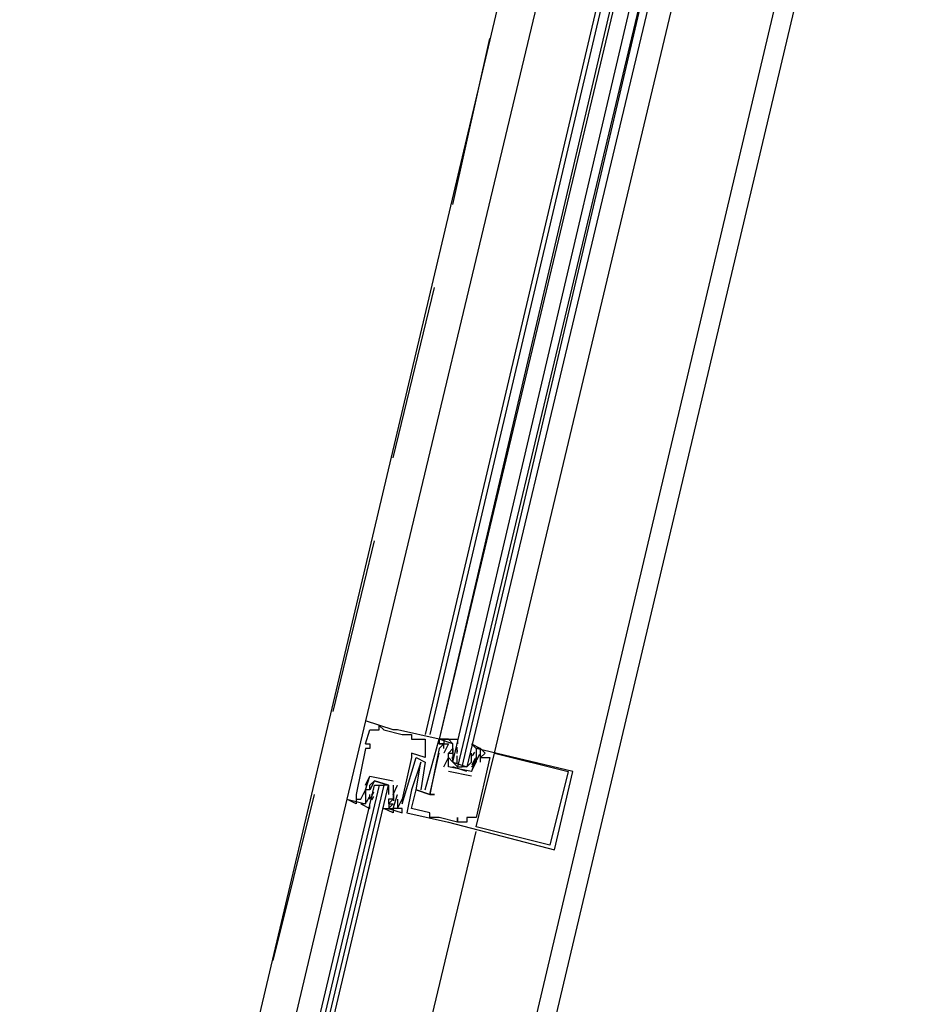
# Model space of a CAD drawing. Header units: feet. Extents: x -79 to 198, y -22 to 181.
# Tile 14 of 256: x 66.36 to 69, y 13.96 to 16.81. Entities that reach past the tile are written whole.
import ezdxf

# ---------------------------------------------------------------- set-up
doc = ezdxf.new("R2010")
doc.units = ezdxf.units.FT
doc.layers.add('A-LINEA', color=7, linetype='CONTINUOUS')

msp = doc.modelspace()

# ---------------------------------------------------------------- linework, layer by layer
at = {"layer": 'A-LINEA'}
for p, q in [((66.9467, 9.8444), (69, 18.5244)), ((66.36, 10.9911), (68.1067, 18.3778)), ((67.12, 10.8178), (68.8667, 18.2044)), ((68.12, 17.9511), (67.36, 14.7778)), ((68.28, 17.9111), (67.5333, 14.7378)), ((68.2933, 17.9111), (67.5467, 14.7378)), ((68.32, 17.9111), (67.5733, 14.7244)), ((68.3333, 17.9111), (67.5733, 14.7244)), ((67.7333, 14.6844), (68.4933, 17.8711)), ((67.6133, 16.2711), (67.72, 16.7511)), ((67.44, 15.5378), (67.56, 16.0311)), ((67.2667, 14.8044), (67.3867, 15.2978)), ((67.36, 14.7778), (67.36, 14.7778)), ((67.3733, 14.7511), (67.3733, 14.7511)), ((67.3867, 14.7511), (67.3867, 14.7511)), ((67.4, 14.7644), (67.4, 14.7644)), ((67.4, 14.7511), (67.4, 14.7511)), ((67.4133, 14.7511), (67.4133, 14.7511)), ((67.44, 14.7511), (67.44, 14.7511)), ((67.4533, 14.7511), (67.4533, 14.7511)), ((67.4667, 14.7378), (67.4667, 14.7378)), ((67.48, 14.7378), (67.48, 14.7378)), ((67.4933, 14.7378), (67.4933, 14.7378)), ((67.4933, 14.7244), (67.4933, 14.7244)), ((67.5333, 14.7244), (67.5333, 14.7244)), ((67.5733, 14.7244), (67.5733, 14.7244)), ((67.5733, 14.7244), (67.5733, 14.7244)), ((67.5733, 14.7244), (67.5733, 14.7244)), ((67.5733, 14.7244), (67.5733, 14.7244)), ((67.5733, 14.7244), (67.5733, 14.7244)), ((67.5733, 14.7244), (67.5733, 14.7244)), ((67.5867, 14.7244), (67.5867, 14.7244)), ((67.36, 14.7111), (67.36, 14.7111)), ((67.36, 14.6978), (67.36, 14.6978)), ((67.3733, 14.7111), (67.3733, 14.7111)), ((67.3733, 14.6978), (67.3733, 14.6978)), ((67.5733, 14.7111), (67.5733, 14.7111)), ((67.5733, 14.7111), (67.5733, 14.7111)), ((67.5733, 14.6978), (67.5733, 14.6978)), ((67.5733, 14.6978), (67.5733, 14.6978)), ((67.5867, 14.7111), (67.5867, 14.7111)), ((67.5867, 14.7111), (67.5867, 14.7111)), ((67.5867, 14.7111), (67.5867, 14.7111)), ((67.5867, 14.6978), (67.5867, 14.6978)), ((67.6, 14.7111), (67.6, 14.7111)), ((67.6133, 14.7111), (67.6133, 14.7111)), ((67.6133, 14.6978), (67.6133, 14.6978)), ((67.6133, 14.6978), (67.6133, 14.6844)), ((67.6265, 14.688), (67.6255, 14.6999)), ((67.6259, 14.6827), (67.6256, 14.701)), ((67.6667, 14.6978), (67.6667, 14.6978)), ((67.68, 14.6978), (67.68, 14.6978)), ((67.6933, 14.6978), (67.6933, 14.6978)), ((67.4933, 14.6844), (67.4933, 14.6844)), ((67.4933, 14.6711), (67.4933, 14.6711)), ((67.5067, 14.6711), (67.5067, 14.6711)), ((67.5333, 14.6711), (67.5333, 14.6711)), ((67.5733, 14.6844), (67.5733, 14.6844)), ((67.5867, 14.6844), (67.5867, 14.6844)), ((67.5867, 14.6444), (67.6, 14.6711)), ((67.6, 14.6844), (67.6, 14.6844)), ((67.6, 14.6844), (67.6, 14.6844)), ((67.6, 14.6711), (67.6, 14.6711)), ((67.6132, 14.6613), (67.6122, 14.6732)), ((67.6133, 14.6844), (67.6133, 14.6844)), ((67.6133, 14.6844), (67.6133, 14.6844)), ((67.6133, 14.6711), (67.6133, 14.6711)), ((67.6258, 14.6555), (67.6252, 14.6759)), ((67.6667, 14.6711), (67.6667, 14.6844)), ((67.6667, 14.6711), (67.6667, 14.6711)), ((67.678, 14.6683), (67.6684, 14.6503)), ((67.6752, 14.6867), (67.6689, 14.6765)), ((67.68, 14.6844), (67.68, 14.6844)), ((67.68, 14.6711), (67.68, 14.6578)), ((67.68, 14.6711), (67.68, 14.6711)), ((67.68, 14.6711), (67.68, 14.6711)), ((67.6903, 14.6803), (67.6818, 14.6641)), ((67.6933, 14.6711), (67.6933, 14.6711)), ((67.7067, 14.6844), (67.7067, 14.6844)), ((67.72, 14.6711), (67.72, 14.6711)), ((67.7333, 14.6844), (67.7333, 14.6844)), ((67.52, 14.6578), (67.52, 14.6578)), ((67.5333, 14.6578), (67.5333, 14.6578)), ((67.5867, 14.6444), (67.5867, 14.6444)), ((67.6, 14.6444), (67.6, 14.6444)), ((67.6, 14.6444), (67.6, 14.6444)), ((67.6533, 14.6311), (67.6133, 14.6444)), ((67.6267, 14.6444), (67.64, 14.6444)), ((67.6533, 14.6444), (67.6533, 14.6444)), ((67.6667, 14.6578), (67.6667, 14.6578)), ((67.6752, 14.66), (67.6689, 14.6498)), ((67.68, 14.6578), (67.68, 14.6578)), ((67.68, 14.6578), (67.68, 14.6578)), ((67.68, 14.6578), (67.68, 14.6578)), ((67.6933, 14.6578), (67.6933, 14.6578)), ((67.3733, 14.6178), (67.3733, 14.6178)), ((67.3733, 14.6178), (67.3733, 14.6178)), ((67.6667, 14.6178), (67.6, 14.6311)), ((67.6, 14.6311), (67.6, 14.6311)), ((67.6667, 14.6311), (67.6667, 14.6311)), ((67.6667, 14.6311), (67.6667, 14.6311)), ((67.6667, 14.6178), (67.6667, 14.6178)), ((67.9467, 14.6311), (67.9467, 14.6311)), ((67.96, 14.6311), (67.96, 14.6311)), ((67.36, 14.5911), (67.36, 14.5911)), ((67.4, 14.5911), (67.4133, 14.5911)), ((67.44, 14.6044), (67.44, 14.6044)), ((67.44, 14.6044), (67.44, 14.6044)), ((67.44, 14.5911), (67.44, 14.5911)), ((67.44, 14.5911), (67.44, 14.5911)), ((67.4533, 14.5911), (67.4533, 14.5911)), ((67.0933, 14.0844), (67.2133, 14.5644)), ((67.3067, 14.5511), (67.3067, 14.5511)), ((67.3333, 14.5644), (67.3333, 14.5644)), ((67.3333, 14.5511), (67.3333, 14.5511)), ((67.3467, 14.5511), (67.3467, 14.5511)), ((67.36, 14.5778), (67.36, 14.5778)), ((67.36, 14.5778), (67.36, 14.5778)), ((67.36, 14.5644), (67.36, 14.5644)), ((67.363, 14.5419), (67.3715, 14.5581)), ((67.3733, 14.5644), (67.3733, 14.5644)), ((67.3733, 14.5511), (67.3733, 14.5644)), ((67.3733, 14.5511), (67.3733, 14.5511)), ((67.3753, 14.5539), (67.3849, 14.5719)), ((67.3782, 14.5622), (67.3844, 14.5724)), ((67.3782, 14.5489), (67.3844, 14.559)), ((67.3867, 14.5778), (67.3867, 14.5778)), ((67.4267, 14.5778), (67.4267, 14.5778)), ((67.4267, 14.5511), (67.4267, 14.5511)), ((67.4267, 14.5511), (67.4267, 14.5378)), ((67.4267, 14.5511), (67.4267, 14.5511)), ((67.44, 14.5644), (67.44, 14.5644)), ((67.44, 14.5644), (67.44, 14.5644)), ((67.44, 14.5511), (67.44, 14.5511)), ((67.4401, 14.5609), (67.4412, 14.549)), ((67.4409, 14.5667), (67.4414, 14.5463)), ((67.4533, 14.5644), (67.4533, 14.5644)), ((67.4533, 14.5511), (67.4533, 14.5511)), ((67.4667, 14.5511), (67.4667, 14.5511)), ((67.4667, 14.5511), (67.4667, 14.5511)), ((67.4933, 14.5778), (67.4933, 14.5778)), ((67.5067, 14.5778), (67.5067, 14.5778)), ((67.5067, 14.5778), (67.5067, 14.5778)), ((67.52, 14.5778), (67.52, 14.5778)), ((67.5333, 14.5778), (67.5333, 14.5778)), ((67.5467, 14.5644), (67.5467, 14.5644)), ((67.5467, 14.5644), (67.5467, 14.5644)), ((67.5467, 14.5644), (67.5467, 14.5644)), ((67.56, 14.5644), (67.56, 14.5644)), ((67.36, 14.5378), (67.36, 14.5378)), ((67.4267, 14.5378), (67.4267, 14.5378)), ((67.4267, 14.5244), (67.4267, 14.5244)), ((67.4268, 14.5476), (67.4278, 14.5357)), ((67.4274, 14.5396), (67.4277, 14.5213)), ((67.44, 14.5244), (67.44, 14.5244)), ((67.4533, 14.5244), (67.4533, 14.5244)), ((67.4533, 14.5244), (67.4533, 14.5244)), ((67.4667, 14.5378), (67.4667, 14.5378)), ((67.4667, 14.5244), (67.4667, 14.5244)), ((67.4933, 14.5244), (67.4933, 14.5244)), ((67.4667, 14.5111), (67.4667, 14.5111)), ((67.48, 14.5111), (67.48, 14.5111)), ((67.5467, 14.5111), (67.5467, 14.5111)), ((67.5467, 14.4978), (67.5467, 14.4978)), ((67.5733, 14.4978), (67.5733, 14.4978)), ((67.6267, 14.4978), (67.6267, 14.4978)), ((67.6533, 14.4978), (67.6533, 14.4978)), ((67.68, 14.4978), (67.68, 14.4978)), ((67.6, 14.4844), (67.6, 14.4844)), ((67.6267, 14.4844), (67.6267, 14.4844)), ((67.6267, 14.4844), (67.6267, 14.4844)), ((67.64, 14.4844), (67.64, 14.4844)), ((67.6533, 14.4844), (67.6533, 14.4844)), ((67.68, 14.4711), (67.68, 14.4711)), ((67.8933, 14.4178), (67.8933, 14.4178)), ((67.9067, 14.4044), (67.9067, 14.4044))]:
    msp.add_line(p, q, dxfattribs=at)
for points in [[(68.4267, 17.8844), (67.6533, 14.6444), (67.64, 14.6444), (68.4, 17.8844), (67.6267, 14.6444), (67.6133, 14.6578), (68.3733, 17.8978)], [(67.36, 14.7778), (67.3067, 14.5511), (67.36, 14.5378)], [(67.5333, 14.5778), (67.5733, 14.7244), (67.4533, 14.7511), (67.44, 14.7511), (67.36, 14.7778)], [(67.36, 14.7111), (67.3733, 14.7511), (67.3867, 14.7511), (67.4, 14.7511), (67.4, 14.7644), (67.4133, 14.7511), (67.4667, 14.7378), (67.48, 14.7378), (67.4933, 14.7378), (67.4933, 14.7244), (67.5333, 14.7244), (67.5333, 14.6711), (67.4933, 14.6844), (67.4933, 14.6711), (67.4667, 14.5511), (67.4667, 14.5511)], [(67.6133, 14.7111), (67.5733, 14.7244), (67.5733, 14.7111), (67.5733, 14.7244), (67.5867, 14.7244), (67.5867, 14.7111), (67.5733, 14.7111), (67.5867, 14.7111), (67.5733, 14.6978), (67.5467, 14.5644), (67.5067, 14.5778), (67.52, 14.6578), (67.4933, 14.5778), (67.48, 14.5111), (67.6, 14.4844), (67.9067, 14.4044), (67.96, 14.6311), (67.68, 14.6978)], [(67.5867, 14.7244), (67.6, 14.7244), (67.5733, 14.7244)], [(67.5867, 14.7244), (67.6, 14.7244), (67.5733, 14.7244)], [(67.5867, 14.7244), (67.6, 14.7244), (67.5733, 14.7244)], [(67.6133, 14.6578), (67.6, 14.6711), (67.6, 14.6844), (67.6133, 14.6978), (67.6133, 14.7111), (67.6, 14.7244), (67.6267, 14.7244), (67.6267, 14.7111)], [(67.36, 14.7111), (67.3733, 14.7111), (67.3733, 14.6978), (67.36, 14.6978), (67.3333, 14.5644), (67.3333, 14.5511), (67.3467, 14.5511), (67.36, 14.5778), (67.36, 14.5778)], [(67.6933, 14.6578), (67.6933, 14.6978), (67.7067, 14.6844), (67.6933, 14.6711), (67.72, 14.6711), (67.68, 14.4978), (67.6533, 14.4978), (67.6533, 14.4844), (67.64, 14.4844), (67.6267, 14.4844), (67.6267, 14.4978), (67.6267, 14.4844), (67.5733, 14.4978), (67.5467, 14.4978), (67.5467, 14.5111), (67.4933, 14.5244), (67.5067, 14.5778), (67.5467, 14.5644), (67.56, 14.5644), (67.5467, 14.5644), (67.5733, 14.6844)], [(67.5867, 14.6978), (67.5867, 14.7111), (67.6, 14.7111), (67.5867, 14.6844)], [(67.68, 14.6578), (67.68, 14.6711), (67.6667, 14.6311), (67.6, 14.6444), (67.6, 14.6844), (67.6133, 14.6844), (67.6133, 14.6978), (67.6133, 14.6978)], [(67.68, 14.6978), (67.6667, 14.7111), (67.6933, 14.6978), (67.68, 14.6978), (67.68, 14.6844), (67.68, 14.6711), (67.68, 14.6578), (67.6667, 14.6444)], [(67.4267, 14.5244), (67.4667, 14.5111), (67.4667, 14.5244), (67.4533, 14.5244), (67.4667, 14.5511), (67.4667, 14.5378), (67.5067, 14.6711), (67.5333, 14.6578), (67.52, 14.5778), (67.52, 14.5778)], [(67.6133, 14.6844), (67.6133, 14.6711), (67.6133, 14.6578), (67.6533, 14.6444), (67.6667, 14.6578), (67.6667, 14.6711)], [(67.9467, 14.6311), (67.8933, 14.4178), (67.68, 14.4711), (67.7333, 14.6844), (67.9467, 14.6311)], [(67.6667, 14.6311), (67.6667, 14.6311), (67.68, 14.6578), (67.68, 14.6578)], [(67.36, 14.5911), (67.3733, 14.6178), (67.3733, 14.6178), (67.44, 14.6044)], [(67.36, 14.5644), (67.36, 14.5778), (67.3733, 14.6178), (67.44, 14.6044)], [(66.9467, 12.7378), (67.3867, 14.5911), (67.4, 14.5911), (66.96, 12.7378)], [(66.9867, 12.7244), (67.4267, 14.5911), (67.4133, 14.5911), (66.9733, 12.7378)], [(67.4267, 14.5911), (67.3867, 14.6044), (67.3733, 14.5778), (67.36, 14.5778), (67.36, 14.5644), (67.36, 14.5511), (67.36, 14.5378), (67.3467, 14.5378), (67.3733, 14.5244), (67.3733, 14.5378)], [(67.3733, 14.5778), (67.3733, 14.5911), (67.3867, 14.6044), (67.4267, 14.5911), (67.4267, 14.5778), (67.4267, 14.5644)], [(67.44, 14.5911), (67.44, 14.5644), (67.44, 14.5511), (67.4267, 14.5378), (67.44, 14.5378), (67.4267, 14.5244), (67.44, 14.5244), (67.44, 14.5111), (67.4133, 14.5244), (67.4267, 14.5244)], [(67.44, 14.5911), (67.44, 14.5644), (67.44, 14.5511), (67.4267, 14.5511)], [(67.44, 14.5644), (67.44, 14.5644), (67.4533, 14.5911)], [(67.3333, 14.5511), (67.3333, 14.5378), (67.3067, 14.5511), (66.88, 12.7511)], [(67.3333, 14.5511), (67.3333, 14.5378), (67.3067, 14.5511)], [(67.3333, 14.5511), (67.3333, 14.5378), (67.3067, 14.5511)], [(67.4533, 14.5511), (67.4533, 14.5244), (67.44, 14.5244), (67.4533, 14.5644)], [(66.84, 10.8844), (67.2533, 12.6711), (67.68, 14.4578)]]:
    msp.add_lwpolyline(points, dxfattribs=at)

doc.saveas('drawing.dxf')
